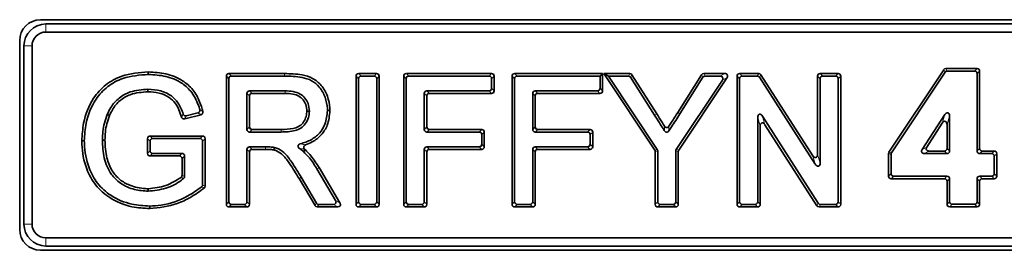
# Model space of a CAD drawing. Header units: millimetres. Extents: x 0 to 1118, y 0 to 864.
# Tile 28 of 85: x 315.47 to 339.16, y 188.94 to 194.48. Entities that reach past the tile are written whole.
import ezdxf

# ---------------------------------------------------------------- set-up
doc = ezdxf.new("R2010")
doc.units = ezdxf.units.MM

msp = doc.modelspace()

# ---------------------------------------------------------------- linework, layer by layer
at = {"color": 7, "linetype": 'Continuous', "lineweight": 35}
for p, q in [((359.171, 194.478), (315.968, 194.478)), ((359.042, 194.376), (316.097, 194.376)), ((359.042, 194.182), (316.097, 194.182)), ((315.468, 193.978), (315.468, 189.441)), ((315.57, 193.849), (315.57, 189.57)), ((315.764, 193.849), (315.764, 189.57)), ((338.5, 193.306), (337.75, 193.306)), ((318.561, 193.225), (318.561, 193.164)), ((320.44, 190.045), (320.44, 193.123)), ((320.502, 193.185), (321.838, 193.185)), ((320.563, 193.125), (321.838, 193.125)), ((323.561, 190.045), (323.561, 193.123)), ((323.624, 193.185), (324.055, 193.185)), ((323.685, 193.125), (323.994, 193.125)), ((324.117, 193.123), (324.117, 190.045)), ((324.707, 190.045), (324.707, 193.123)), ((324.77, 193.185), (326.82, 193.185)), ((324.83, 193.125), (326.76, 193.125)), ((326.883, 193.123), (326.883, 192.771)), ((327.315, 190.045), (327.315, 193.123)), ((327.378, 193.185), (329.491, 193.185)), ((327.438, 193.125), (329.43, 193.125)), ((329.491, 193.185), (329.43, 193.125)), ((329.43, 193.125), (329.43, 192.832)), ((329.491, 193.185), (329.491, 192.771)), ((329.519, 193.185), (329.632, 193.125)), ((329.519, 193.185), (330.145, 193.185)), ((330.746, 191.346), (329.519, 193.185)), ((330.807, 191.364), (329.632, 193.125)), ((329.632, 193.125), (330.112, 193.125)), ((330.165, 193.096), (330.744, 192.183)), ((330.198, 193.156), (330.795, 192.215)), ((331.298, 192.25), (331.871, 193.156)), ((332.486, 193.088), (331.323, 191.346)), ((331.349, 192.218), (331.905, 193.096)), ((331.924, 193.185), (332.434, 193.185)), ((331.958, 193.125), (332.32, 193.125)), ((332.728, 190.045), (332.728, 193.123)), ((332.791, 193.185), (333.247, 193.185)), ((332.851, 193.125), (333.214, 193.125)), ((333.267, 193.096), (334.61, 191.005)), ((333.3, 193.157), (334.549, 191.211)), ((334.664, 191.245), (334.664, 193.123)), ((334.727, 193.185), (335.158, 193.185)), ((334.788, 193.125), (335.097, 193.125)), ((335.22, 193.123), (335.22, 190.045)), ((337.698, 193.278), (336.382, 191.297)), ((337.73, 193.218), (336.443, 191.279)), ((338.439, 193.246), (337.783, 193.246)), ((338.502, 191.326), (338.502, 193.183)), ((338.562, 191.387), (338.562, 193.244)), ((320.5, 190.105), (320.5, 193.062)), ((323.622, 190.105), (323.622, 193.062)), ((324.057, 193.062), (324.057, 190.105)), ((324.768, 190.105), (324.768, 193.062)), ((326.822, 193.062), (326.822, 192.832)), ((327.376, 190.105), (327.376, 193.062)), ((332.373, 193.027), (331.263, 191.364)), ((332.789, 190.105), (332.789, 193.062)), ((334.725, 191.038), (334.725, 193.062)), ((335.16, 193.062), (335.16, 190.105)), ((320.935, 192.706), (320.935, 191.844)), ((320.996, 192.646), (320.996, 191.905)), ((321.854, 192.769), (320.998, 192.769)), ((321.853, 192.708), (321.058, 192.708)), ((325.202, 192.706), (325.202, 191.844)), ((325.263, 192.646), (325.263, 191.905)), ((326.76, 192.769), (325.265, 192.769)), ((326.82, 192.708), (325.326, 192.708)), ((327.81, 192.706), (327.81, 191.844)), ((327.871, 192.646), (327.871, 191.905)), ((329.368, 192.769), (327.873, 192.769)), ((329.428, 192.708), (327.934, 192.708)), ((319.83, 192.197), (319.437, 192.098)), ((319.755, 192.24), (319.477, 192.17)), ((322.932, 192.294), (322.871, 192.294)), ((333.223, 192.129), (333.223, 190.105)), ((334.682, 190.071), (333.339, 192.163)), ((337.179, 191.36), (337.725, 192.2)), ((337.84, 192.165), (337.84, 191.326)), ((333.284, 191.922), (333.284, 190.045)), ((334.649, 190.011), (333.399, 191.956)), ((337.291, 191.421), (337.664, 191.995)), ((337.779, 191.961), (337.779, 191.387)), ((318.606, 191.684), (319.866, 191.684)), ((320.998, 191.781), (321.76, 191.781)), ((321.058, 191.842), (321.76, 191.842)), ((325.265, 191.781), (326.523, 191.781)), ((325.326, 191.842), (326.583, 191.842)), ((326.585, 191.719), (326.585, 191.488)), ((326.646, 191.779), (326.646, 191.428)), ((327.873, 191.781), (329.131, 191.781)), ((327.934, 191.842), (329.191, 191.842)), ((329.193, 191.719), (329.193, 191.488)), ((329.254, 191.779), (329.254, 191.428)), ((316.963, 191.569), (317.023, 191.569)), ((318.543, 191.27), (318.543, 191.621)), ((318.604, 191.33), (318.604, 191.561)), ((318.666, 191.623), (319.806, 191.623)), ((319.868, 191.561), (319.868, 190.514)), ((319.929, 191.621), (319.929, 190.484)), ((321.38, 191.426), (320.998, 191.426)), ((326.523, 191.426), (325.265, 191.426)), ((329.131, 191.426), (327.873, 191.426)), ((319.31, 191.207), (318.606, 191.207)), ((319.371, 191.268), (318.666, 191.268)), ((319.434, 190.712), (319.434, 191.205)), ((320.935, 191.363), (320.935, 190.105)), ((320.996, 191.302), (320.996, 190.045)), ((321.38, 191.365), (321.058, 191.365)), ((322.334, 191.358), (322.293, 191.313)), ((322.326, 191.365), (322.334, 191.358)), ((325.202, 191.363), (325.202, 190.105)), ((325.263, 191.302), (325.263, 190.045)), ((326.583, 191.365), (325.326, 191.365)), ((327.81, 191.363), (327.81, 190.105)), ((327.871, 191.302), (327.871, 190.045)), ((329.191, 191.365), (327.934, 191.365)), ((330.757, 190.045), (330.757, 191.311)), ((330.818, 190.105), (330.818, 191.329)), ((331.252, 191.329), (331.252, 190.105)), ((331.313, 191.311), (331.313, 190.045)), ((336.372, 191.263), (336.372, 190.722)), ((336.432, 191.244), (336.432, 190.783)), ((337.777, 191.263), (337.231, 191.263)), ((337.717, 191.324), (337.343, 191.324)), ((338.854, 191.263), (338.564, 191.263)), ((338.914, 191.324), (338.625, 191.324)), ((338.916, 190.783), (338.916, 191.201)), ((338.977, 190.722), (338.977, 191.261)), ((319.373, 190.741), (319.373, 191.144)), ((322.618, 190.893), (323.067, 190.137)), ((322.67, 190.925), (323.174, 190.077)), ((336.495, 190.72), (337.777, 190.72)), ((338.564, 190.72), (338.854, 190.72)), ((322.573, 190.013), (322.189, 190.662)), ((322.607, 190.073), (322.241, 190.693)), ((336.434, 190.66), (337.717, 190.66)), ((337.779, 190.597), (337.779, 190.047)), ((337.84, 190.658), (337.84, 190.108)), ((338.502, 190.108), (338.502, 190.658)), ((338.562, 190.047), (338.562, 190.597)), ((338.625, 190.66), (338.914, 190.66)), ((318.595, 189.943), (318.595, 190.003)), ((320.872, 190.043), (320.563, 190.043)), ((323.014, 190.043), (322.661, 190.043)), ((323.994, 190.043), (323.685, 190.043)), ((325.14, 190.043), (324.83, 190.043)), ((327.748, 190.043), (327.438, 190.043)), ((331.19, 190.043), (330.88, 190.043)), ((333.161, 190.043), (332.851, 190.043)), ((335.097, 190.043), (334.734, 190.043)), ((337.842, 189.985), (338.5, 189.985)), ((337.903, 190.045), (338.439, 190.045)), ((320.933, 189.982), (320.502, 189.982)), ((323.12, 189.982), (322.627, 189.982)), ((324.055, 189.982), (323.624, 189.982)), ((325.2, 189.982), (324.77, 189.982)), ((327.808, 189.982), (327.378, 189.982)), ((331.25, 189.982), (330.82, 189.982)), ((333.221, 189.982), (332.791, 189.982)), ((335.158, 189.982), (334.701, 189.982)), ((316.097, 189.237), (359.042, 189.237)), ((316.097, 189.043), (359.042, 189.043)), ((315.968, 188.941), (359.171, 188.941))]:
    msp.add_line(p, q, dxfattribs=at)
at = {"color": 7, "linetype": 'Continuous', "lineweight": 18}
for p, q in [((316.097, 194.376), (316.097, 194.182)), ((315.57, 193.849), (315.764, 193.849)), ((337.75, 193.306), (337.783, 193.246)), ((338.439, 193.246), (338.5, 193.306)), ((320.5, 193.062), (320.44, 193.123)), ((320.502, 193.185), (320.563, 193.125)), ((321.838, 193.185), (321.838, 193.125)), ((323.622, 193.062), (323.561, 193.123)), ((323.624, 193.185), (323.685, 193.125)), ((323.994, 193.125), (324.055, 193.185)), ((324.117, 193.123), (324.057, 193.062)), ((324.768, 193.062), (324.707, 193.123)), ((324.77, 193.185), (324.83, 193.125)), ((326.76, 193.125), (326.82, 193.185)), ((326.883, 193.123), (326.822, 193.062)), ((327.376, 193.062), (327.315, 193.123)), ((327.378, 193.185), (327.438, 193.125)), ((330.112, 193.125), (330.145, 193.185)), ((330.198, 193.156), (330.165, 193.096)), ((331.905, 193.096), (331.871, 193.156)), ((331.924, 193.185), (331.958, 193.125)), ((332.32, 193.125), (332.434, 193.185)), ((332.486, 193.088), (332.373, 193.027)), ((332.789, 193.062), (332.728, 193.123)), ((332.791, 193.185), (332.851, 193.125)), ((333.214, 193.125), (333.247, 193.185)), ((333.3, 193.157), (333.267, 193.096)), ((334.725, 193.062), (334.664, 193.123)), ((334.727, 193.185), (334.788, 193.125)), ((335.097, 193.125), (335.158, 193.185)), ((335.22, 193.123), (335.16, 193.062)), ((337.73, 193.218), (337.698, 193.278)), ((338.562, 193.244), (338.502, 193.183)), ((326.822, 192.832), (326.883, 192.771)), ((329.43, 192.832), (329.491, 192.771)), ((320.996, 192.646), (320.935, 192.706)), ((320.998, 192.769), (321.058, 192.708)), ((325.263, 192.646), (325.202, 192.706)), ((325.265, 192.769), (325.326, 192.708)), ((326.82, 192.708), (326.76, 192.769)), ((327.871, 192.646), (327.81, 192.706)), ((327.873, 192.769), (327.934, 192.708)), ((329.428, 192.708), (329.368, 192.769)), ((330.795, 192.215), (330.744, 192.183)), ((331.298, 192.25), (331.349, 192.218)), ((333.284, 191.922), (333.223, 192.129)), ((333.339, 192.163), (333.399, 191.956)), ((337.664, 191.995), (337.725, 192.2)), ((337.84, 192.165), (337.779, 191.961)), ((320.935, 191.844), (320.996, 191.905)), ((325.202, 191.844), (325.263, 191.905)), ((327.81, 191.844), (327.871, 191.905)), ((318.606, 191.684), (318.666, 191.623)), ((319.806, 191.623), (319.866, 191.684)), ((321.058, 191.842), (320.998, 191.781)), ((325.326, 191.842), (325.265, 191.781)), ((326.523, 191.781), (326.583, 191.842)), ((326.646, 191.779), (326.585, 191.719)), ((327.934, 191.842), (327.873, 191.781)), ((329.131, 191.781), (329.191, 191.842)), ((329.254, 191.779), (329.193, 191.719)), ((318.604, 191.561), (318.543, 191.621)), ((319.929, 191.621), (319.868, 191.561)), ((320.998, 191.426), (321.058, 191.365)), ((321.38, 191.365), (321.38, 191.426)), ((325.265, 191.426), (325.326, 191.365)), ((326.583, 191.365), (326.523, 191.426)), ((326.585, 191.488), (326.646, 191.428)), ((327.873, 191.426), (327.934, 191.365)), ((329.191, 191.365), (329.131, 191.426)), ((329.193, 191.488), (329.254, 191.428)), ((337.179, 191.36), (337.291, 191.421)), ((318.543, 191.27), (318.604, 191.33)), ((318.666, 191.268), (318.606, 191.207)), ((319.31, 191.207), (319.371, 191.268)), ((319.434, 191.205), (319.373, 191.144)), ((320.996, 191.302), (320.935, 191.363)), ((325.263, 191.302), (325.202, 191.363)), ((327.871, 191.302), (327.81, 191.363)), ((330.746, 191.346), (330.807, 191.364)), ((330.818, 191.329), (330.757, 191.311)), ((331.313, 191.311), (331.252, 191.329)), ((331.263, 191.364), (331.323, 191.346)), ((334.61, 191.005), (334.549, 191.211)), ((334.664, 191.245), (334.725, 191.038)), ((336.432, 191.244), (336.372, 191.263)), ((336.382, 191.297), (336.443, 191.279)), ((337.343, 191.324), (337.231, 191.263)), ((337.777, 191.263), (337.717, 191.324)), ((337.779, 191.387), (337.84, 191.326)), ((338.502, 191.326), (338.562, 191.387)), ((338.625, 191.324), (338.564, 191.263)), ((338.854, 191.263), (338.914, 191.324)), ((338.977, 191.261), (338.916, 191.201)), ((336.372, 190.722), (336.432, 190.783)), ((336.495, 190.72), (336.434, 190.66)), ((337.717, 190.66), (337.777, 190.72)), ((338.564, 190.72), (338.625, 190.66)), ((338.914, 190.66), (338.854, 190.72)), ((338.916, 190.783), (338.977, 190.722)), ((337.84, 190.658), (337.779, 190.597)), ((338.562, 190.597), (338.502, 190.658)), ((320.44, 190.045), (320.5, 190.105)), ((320.563, 190.043), (320.502, 189.982)), ((320.933, 189.982), (320.872, 190.043)), ((320.935, 190.105), (320.996, 190.045)), ((322.573, 190.013), (322.607, 190.073)), ((322.661, 190.043), (322.627, 189.982)), ((323.12, 189.982), (323.014, 190.043)), ((323.067, 190.137), (323.174, 190.077)), ((323.561, 190.045), (323.622, 190.105)), ((323.685, 190.043), (323.624, 189.982)), ((324.055, 189.982), (323.994, 190.043)), ((324.057, 190.105), (324.117, 190.045)), ((324.707, 190.045), (324.768, 190.105)), ((324.83, 190.043), (324.77, 189.982)), ((325.2, 189.982), (325.14, 190.043)), ((325.202, 190.105), (325.263, 190.045)), ((327.315, 190.045), (327.376, 190.105)), ((327.438, 190.043), (327.378, 189.982)), ((327.808, 189.982), (327.748, 190.043)), ((327.81, 190.105), (327.871, 190.045)), ((330.757, 190.045), (330.818, 190.105)), ((330.88, 190.043), (330.82, 189.982)), ((331.25, 189.982), (331.19, 190.043)), ((331.252, 190.105), (331.313, 190.045)), ((332.728, 190.045), (332.789, 190.105)), ((332.851, 190.043), (332.791, 189.982)), ((333.221, 189.982), (333.161, 190.043)), ((333.223, 190.105), (333.284, 190.045)), ((334.649, 190.011), (334.682, 190.071)), ((334.734, 190.043), (334.701, 189.982)), ((335.158, 189.982), (335.097, 190.043)), ((335.16, 190.105), (335.22, 190.045)), ((337.779, 190.047), (337.84, 190.108)), ((337.903, 190.045), (337.842, 189.985)), ((338.5, 189.985), (338.439, 190.045)), ((338.502, 190.108), (338.562, 190.047)), ((315.57, 189.57), (315.764, 189.57)), ((316.097, 189.043), (316.097, 189.237))]:
    msp.add_line(p, q, dxfattribs=at)
at = {"color": 7, "linetype": 'Continuous', "lineweight": 35, "flags": 128}
for points in [[(318.553, 192.748), (318.553, 192.766), (318.553, 192.784), (318.553, 192.809)], [(317.629, 192.177), (317.612, 192.184), (317.595, 192.191), (317.573, 192.2)], [(322.376, 192.284), (322.394, 192.284), (322.412, 192.284), (322.437, 192.284)], [(317.519, 191.584), (317.5, 191.585), (317.482, 191.585), (317.458, 191.585)], [(321.58, 191.352), (321.587, 191.382), (321.594, 191.411)], [(318.558, 190.419), (318.558, 190.401), (318.558, 190.383), (318.558, 190.359)]]:
    msp.add_lwpolyline(points, dxfattribs=at)
at = {"color": 7, "linetype": 'Continuous', "lineweight": 18, "flags": 128}
for points in [[(321.853, 192.708), (321.854, 192.727), (321.854, 192.745), (321.854, 192.769)], [(321.76, 191.842), (321.76, 191.824), (321.76, 191.805), (321.76, 191.781)], [(322.67, 190.925), (322.654, 190.915), (322.639, 190.906), (322.618, 190.893)], [(319.868, 190.514), (319.9, 190.498), (319.922, 190.487), (319.929, 190.484)], [(322.189, 190.662), (322.205, 190.672), (322.221, 190.681), (322.241, 190.693)]]:
    msp.add_lwpolyline(points, dxfattribs=at)
at = {"color": 7, "linetype": 'Continuous', "lineweight": 35}
for centre, radius, start, end in [((315.968, 193.978), 0.5, 90, 180), ((316.097, 193.849), 0.527, 90, 180), ((316.097, 193.849), 0.333, 90, 180), ((316.097, 189.57), 0.527, 180, 270), ((316.097, 189.57), 0.333, 180, 270), ((315.968, 189.441), 0.5, 180, 270)]:
    msp.add_arc(centre, radius, start, end, dxfattribs=at)
for centre, major_axis, ratio, start_param, end_param in [((337.754, 193.235), (0.0341, -0.0636), 0.924271, 2.681379, 3.601806), ((338.491, 193.235), (-0.053, -0.053), 0.889126, 2.414818, 3.868368), ((320.511, 193.114), (0.053, -0.053), 0.889126, 2.414818, 3.868368), ((320.571, 193.054), (0.053, -0.053), 0.889126, 2.414818, 3.868368), ((323.632, 193.114), (0.053, -0.053), 0.889126, 2.414818, 3.868368), ((323.693, 193.054), (0.053, -0.053), 0.889126, 2.414818, 3.868368), ((323.986, 193.054), (-0.053, -0.053), 0.889126, 2.414818, 3.868368), ((324.046, 193.114), (-0.053, -0.053), 0.889126, 2.414818, 3.868368), ((324.778, 193.114), (0.053, -0.053), 0.889126, 2.414818, 3.868368), ((324.839, 193.054), (0.053, -0.053), 0.889126, 2.414818, 3.868368), ((326.751, 193.054), (-0.053, -0.053), 0.889126, 2.414818, 3.868368), ((326.812, 193.114), (-0.053, -0.053), 0.889126, 2.414818, 3.868368), ((327.386, 193.114), (0.053, -0.053), 0.889126, 2.414818, 3.868368), ((327.447, 193.054), (0.053, -0.053), 0.889126, 2.414818, 3.868368), ((330.107, 193.054), (-0.0348, -0.0633), 0.923502, 2.671709, 3.611477), ((330.141, 193.114), (-0.0348, -0.0633), 0.923502, 2.671709, 3.611477), ((331.929, 193.114), (0.0348, -0.0632), 0.923468, 2.671295, 3.61189), ((331.962, 193.054), (0.0348, -0.0632), 0.923468, 2.671295, 3.61189), ((332.305, 193.054), (-0.0743, -0.0397), 0.791677, 2.164973, 4.118212), ((332.418, 193.114), (-0.0743, -0.0397), 0.791677, 2.164973, 4.118212), ((332.799, 193.114), (0.053, -0.053), 0.889126, 2.414818, 3.868368), ((332.86, 193.054), (0.053, -0.053), 0.889126, 2.414818, 3.868368), ((333.209, 193.054), (-0.0346, -0.0633), 0.923708, 2.674271, 3.608914), ((333.243, 193.114), (-0.0346, -0.0633), 0.923708, 2.674271, 3.608914), ((334.735, 193.114), (0.053, -0.053), 0.889126, 2.414818, 3.868368), ((334.796, 193.054), (0.053, -0.053), 0.889126, 2.414818, 3.868368), ((335.089, 193.054), (-0.053, -0.053), 0.889126, 2.414818, 3.868368), ((335.149, 193.114), (-0.053, -0.053), 0.889126, 2.414818, 3.868368), ((337.787, 193.175), (0.0341, -0.0636), 0.924271, 2.681379, 3.601806), ((338.431, 193.175), (-0.053, -0.053), 0.889126, 2.414818, 3.868368), ((326.751, 192.84), (-0.053, 0.053), 0.889126, 2.414818, 3.868368), ((329.359, 192.84), (-0.053, 0.053), 0.889126, 2.414818, 3.868368), ((321.006, 192.698), (0.053, -0.053), 0.889126, 2.414818, 3.868368), ((321.067, 192.637), (0.053, -0.053), 0.889126, 2.414818, 3.868368), ((325.273, 192.698), (0.053, -0.053), 0.889126, 2.414818, 3.868368), ((325.334, 192.637), (0.053, -0.053), 0.889126, 2.414818, 3.868368), ((326.812, 192.779), (-0.053, 0.053), 0.889126, 2.414818, 3.868368), ((327.881, 192.698), (0.053, -0.053), 0.889126, 2.414818, 3.868368), ((327.942, 192.637), (0.053, -0.053), 0.889126, 2.414818, 3.868368), ((329.42, 192.779), (-0.053, 0.053), 0.889126, 2.414818, 3.868368), ((333.294, 192.101), (0.031, -0.105), 0.611867, 2.017961, 4.265224), ((337.769, 192.137), (-0.031, -0.104), 0.615738, 2.019794, 4.263392), ((321.067, 191.913), (0.053, 0.053), 0.889126, 2.414818, 3.868368), ((325.334, 191.913), (0.053, 0.053), 0.889126, 2.414818, 3.868368), ((327.942, 191.913), (0.053, 0.053), 0.889126, 2.414818, 3.868368), ((333.355, 191.894), (0.031, -0.105), 0.611867, 2.017961, 4.265224), ((337.708, 191.933), (-0.031, -0.104), 0.615738, 2.019794, 4.263392), ((318.614, 191.613), (0.053, -0.053), 0.889126, 2.414818, 3.868368), ((319.858, 191.613), (-0.053, -0.053), 0.889126, 2.414818, 3.868368), ((321.006, 191.852), (0.053, 0.053), 0.889126, 2.414818, 3.868368), ((325.273, 191.852), (0.053, 0.053), 0.889126, 2.414818, 3.868368), ((326.514, 191.71), (-0.053, -0.053), 0.889126, 2.414818, 3.868368), ((326.575, 191.771), (-0.053, -0.053), 0.889126, 2.414818, 3.868368), ((327.881, 191.852), (0.053, 0.053), 0.889126, 2.414818, 3.868368), ((329.122, 191.71), (-0.053, -0.053), 0.889126, 2.414818, 3.868368), ((329.183, 191.771), (-0.053, -0.053), 0.889126, 2.414818, 3.868368), ((318.675, 191.552), (0.053, -0.053), 0.889126, 2.414818, 3.868368), ((319.797, 191.552), (-0.053, -0.053), 0.889126, 2.414818, 3.868368), ((321.006, 191.355), (0.053, -0.053), 0.889126, 2.414818, 3.868368), ((325.273, 191.355), (0.053, -0.053), 0.889126, 2.414818, 3.868368), ((326.514, 191.497), (-0.053, 0.053), 0.889126, 2.414818, 3.868368), ((326.575, 191.436), (-0.053, 0.053), 0.889126, 2.414818, 3.868368), ((327.881, 191.355), (0.053, -0.053), 0.889126, 2.414818, 3.868368), ((329.122, 191.497), (-0.053, 0.053), 0.889126, 2.414818, 3.868368), ((329.183, 191.436), (-0.053, 0.053), 0.889126, 2.414818, 3.868368), ((337.358, 191.395), (0.0737, 0.04), 0.794865, 2.169605, 4.11358), ((318.614, 191.278), (0.053, 0.053), 0.889126, 2.414818, 3.868368), ((318.675, 191.339), (0.053, 0.053), 0.889126, 2.414818, 3.868368), ((319.302, 191.136), (-0.053, -0.053), 0.889126, 2.414818, 3.868368), ((319.363, 191.197), (-0.053, -0.053), 0.889126, 2.414818, 3.868368), ((321.067, 191.294), (0.053, -0.053), 0.889126, 2.414818, 3.868368), ((325.334, 191.294), (0.053, -0.053), 0.889126, 2.414818, 3.868368), ((327.942, 191.294), (0.053, -0.053), 0.889126, 2.414818, 3.868368), ((330.686, 191.309), (-0.0683, -0.0207), 0.934686, 2.865577, 3.417608), ((330.747, 191.327), (-0.0683, -0.0207), 0.934686, 2.865577, 3.417608), ((331.323, 191.327), (0.0683, -0.0207), 0.934686, 2.865577, 3.417608), ((331.384, 191.309), (0.0683, -0.0207), 0.934686, 2.865577, 3.417608), ((334.593, 191.273), (-0.031, 0.105), 0.611867, 2.017961, 4.265224), ((336.443, 191.26), (0.0683, -0.0206), 0.934726, 2.866635, 3.416551), ((336.503, 191.242), (0.0683, -0.0206), 0.934726, 2.866635, 3.416551), ((337.247, 191.334), (0.0737, 0.04), 0.794865, 2.169605, 4.11358), ((337.708, 191.395), (-0.053, 0.053), 0.889126, 2.414818, 3.868368), ((337.769, 191.334), (-0.053, 0.053), 0.889126, 2.414818, 3.868368), ((338.573, 191.334), (0.053, 0.053), 0.889126, 2.414818, 3.868368), ((338.633, 191.395), (0.053, 0.053), 0.889126, 2.414818, 3.868368), ((338.845, 191.192), (-0.053, -0.053), 0.889126, 2.414818, 3.868368), ((338.906, 191.253), (-0.053, -0.053), 0.889126, 2.414818, 3.868368), ((334.654, 191.067), (-0.031, 0.105), 0.611867, 2.017961, 4.265224), ((336.443, 190.73), (0.053, 0.053), 0.889126, 2.414818, 3.868368), ((336.503, 190.791), (0.053, 0.053), 0.889126, 2.414818, 3.868368), ((337.769, 190.649), (-0.053, -0.053), 0.889126, 2.414818, 3.868368), ((338.573, 190.649), (0.053, -0.053), 0.889126, 2.414818, 3.868368), ((338.845, 190.791), (-0.053, 0.053), 0.889126, 2.414818, 3.868368), ((338.906, 190.73), (-0.053, 0.053), 0.889126, 2.414818, 3.868368), ((337.708, 190.589), (-0.053, -0.053), 0.889126, 2.414818, 3.868368), ((338.633, 190.589), (0.053, -0.053), 0.889126, 2.414818, 3.868368), ((320.511, 190.053), (0.053, 0.053), 0.889126, 2.414818, 3.868368), ((320.571, 190.114), (0.053, 0.053), 0.889126, 2.414818, 3.868368), ((320.864, 190.114), (-0.053, 0.053), 0.889126, 2.414818, 3.868368), ((320.925, 190.053), (-0.053, 0.053), 0.889126, 2.414818, 3.868368), ((322.631, 190.053), (0.0358, 0.0628), 0.922269, 2.656871, 3.626314), ((322.666, 190.114), (0.0358, 0.0628), 0.922269, 2.656871, 3.626314), ((322.999, 190.114), (-0.0719, 0.0409), 0.805373, 2.185832, 4.097353), ((323.106, 190.053), (-0.0719, 0.0409), 0.805373, 2.185832, 4.097353), ((323.632, 190.053), (0.053, 0.053), 0.889126, 2.414818, 3.868368), ((323.693, 190.114), (0.053, 0.053), 0.889126, 2.414818, 3.868368), ((323.986, 190.114), (-0.053, 0.053), 0.889126, 2.414818, 3.868368), ((324.046, 190.053), (-0.053, 0.053), 0.889126, 2.414818, 3.868368), ((324.778, 190.053), (0.053, 0.053), 0.889126, 2.414818, 3.868368), ((324.839, 190.114), (0.053, 0.053), 0.889126, 2.414818, 3.868368), ((325.131, 190.114), (-0.053, 0.053), 0.889126, 2.414818, 3.868368), ((325.192, 190.053), (-0.053, 0.053), 0.889126, 2.414818, 3.868368), ((327.386, 190.053), (0.053, 0.053), 0.889126, 2.414818, 3.868368), ((327.447, 190.114), (0.053, 0.053), 0.889126, 2.414818, 3.868368), ((327.739, 190.114), (-0.053, 0.053), 0.889126, 2.414818, 3.868368), ((327.8, 190.053), (-0.053, 0.053), 0.889126, 2.414818, 3.868368), ((330.828, 190.053), (0.053, 0.053), 0.889126, 2.414818, 3.868368), ((330.888, 190.114), (0.053, 0.053), 0.889126, 2.414818, 3.868368), ((331.181, 190.114), (-0.053, 0.053), 0.889126, 2.414818, 3.868368), ((331.242, 190.053), (-0.053, 0.053), 0.889126, 2.414818, 3.868368), ((332.799, 190.053), (0.053, 0.053), 0.889126, 2.414818, 3.868368), ((332.86, 190.114), (0.053, 0.053), 0.889126, 2.414818, 3.868368), ((333.153, 190.114), (-0.053, 0.053), 0.889126, 2.414818, 3.868368), ((333.213, 190.053), (-0.053, 0.053), 0.889126, 2.414818, 3.868368), ((334.706, 190.053), (0.0346, 0.0633), 0.923708, 2.674271, 3.608914), ((334.739, 190.114), (0.0346, 0.0633), 0.923708, 2.674271, 3.608914), ((335.089, 190.114), (-0.053, 0.053), 0.889126, 2.414818, 3.868368), ((335.149, 190.053), (-0.053, 0.053), 0.889126, 2.414818, 3.868368), ((337.85, 190.056), (0.053, 0.053), 0.889126, 2.414818, 3.868368), ((337.911, 190.116), (0.053, 0.053), 0.889126, 2.414818, 3.868368), ((338.431, 190.116), (-0.053, 0.053), 0.889126, 2.414818, 3.868368), ((338.491, 190.056), (-0.053, 0.053), 0.889126, 2.414818, 3.868368)]:
    msp.add_ellipse(centre, major_axis=major_axis, ratio=ratio, start_param=start_param, end_param=end_param, dxfattribs=at)
for points, knots in [([(316.963, 191.569), (316.971, 191.711), (316.993, 192.068), (317.183, 192.55), (317.524, 192.933), (317.981, 193.177), (318.344, 193.207), (318.561, 193.225)], [0, 0, 0, 0, 0.165129, 0.41349, 0.58211, 0.750794, 1, 1, 1, 1]), ([(317.023, 191.569), (317.032, 191.711), (317.054, 192.06), (317.241, 192.526), (317.569, 192.89), (318.007, 193.119), (318.353, 193.147), (318.561, 193.164)], [0, 0, 0, 0, 0.171472, 0.419968, 0.586029, 0.752061, 1, 1, 1, 1]), ([(318.561, 193.225), (318.704, 193.216), (318.99, 193.199), (319.367, 193.049), (319.648, 192.807), (319.797, 192.537), (319.852, 192.353), (319.875, 192.274)], [0, 0, 0, 0, 0.242054, 0.485858, 0.673535, 0.860596, 1, 1, 1, 1]), ([(318.561, 193.164), (318.703, 193.155), (318.99, 193.138), (319.36, 192.985), (319.641, 192.72), (319.75, 192.483), (319.794, 192.338), (319.8, 192.319)], [0, 0, 0, 0, 0.263328, 0.528835, 0.719945, 0.962909, 1, 1, 1, 1]), ([(321.838, 193.185), (321.98, 193.182), (322.211, 193.176), (322.523, 193.086), (322.74, 192.904), (322.884, 192.65), (322.928, 192.432), (322.931, 192.314), (322.932, 192.294)], [0, 0, 0, 0, 0.265069, 0.428553, 0.593847, 0.778993, 0.962916, 1, 1, 1, 1]), ([(321.838, 193.125), (321.98, 193.121), (322.203, 193.116), (322.499, 193.028), (322.697, 192.858), (322.829, 192.621), (322.868, 192.419), (322.871, 192.31), (322.871, 192.294)], [0, 0, 0, 0, 0.281637, 0.43999, 0.599985, 0.784276, 0.967116, 1, 1, 1, 1]), ([(318.553, 192.809), (318.408, 192.798), (318.162, 192.781), (317.852, 192.611), (317.671, 192.407), (317.6, 192.258), (317.573, 192.2)], [0, 0, 0, 0, 0.349825, 0.596172, 0.843552, 1, 1, 1, 1]), ([(318.553, 192.748), (318.408, 192.737), (318.167, 192.719), (317.872, 192.548), (317.714, 192.358), (317.651, 192.225), (317.629, 192.177)], [0, 0, 0, 0, 0.372112, 0.61753, 0.863739, 1, 1, 1, 1]), ([(319.402, 192.212), (319.367, 192.307), (319.306, 192.474), (319.111, 192.671), (318.856, 192.786), (318.657, 192.801), (318.553, 192.809)], [0, 0, 0, 0, 0.268088, 0.46964, 0.722667, 1, 1, 1, 1]), ([(319.362, 192.14), (319.322, 192.259), (319.263, 192.441), (319.053, 192.633), (318.823, 192.73), (318.643, 192.742), (318.553, 192.748)], [0, 0, 0, 0, 0.33536, 0.509988, 0.755661, 1, 1, 1, 1]), ([(322.376, 192.284), (322.371, 192.338), (322.364, 192.436), (322.29, 192.56), (322.184, 192.652), (322.03, 192.701), (321.916, 192.706), (321.853, 192.708)], [0, 0, 0, 0, 0.210298, 0.380944, 0.55175, 0.754375, 1, 1, 1, 1]), ([(322.437, 192.284), (322.431, 192.346), (322.422, 192.458), (322.337, 192.601), (322.214, 192.706), (322.044, 192.761), (321.92, 192.766), (321.854, 192.769)], [0, 0, 0, 0, 0.21286, 0.388689, 0.564689, 0.769402, 1, 1, 1, 1]), ([(317.573, 192.2), (317.549, 192.133), (317.502, 192.001), (317.465, 191.793), (317.46, 191.655), (317.458, 191.585)], [0, 0, 0, 0, 0.338671, 0.666806, 1, 1, 1, 1]), ([(317.629, 192.177), (317.605, 192.11), (317.56, 191.982), (317.525, 191.781), (317.521, 191.65), (317.519, 191.584)], [0, 0, 0, 0, 0.351353, 0.673314, 1, 1, 1, 1]), ([(319.437, 192.098), (319.429, 192.096), (319.415, 192.094), (319.394, 192.1), (319.377, 192.112), (319.366, 192.126), (319.363, 192.136), (319.362, 192.14)], [0, 0, 0, 0, 0.227122, 0.454822, 0.670793, 0.882995, 1, 1, 1, 1]), ([(319.402, 192.212), (319.405, 192.205), (319.411, 192.192), (319.427, 192.177), (319.446, 192.169), (319.464, 192.168), (319.474, 192.17), (319.477, 192.17)], [0, 0, 0, 0, 0.228444, 0.45746, 0.674875, 0.888742, 1, 1, 1, 1]), ([(319.755, 192.24), (319.762, 192.243), (319.776, 192.247), (319.792, 192.263), (319.801, 192.282), (319.804, 192.301), (319.801, 192.313), (319.8, 192.319)], [0, 0, 0, 0, 0.215476, 0.43159, 0.634442, 0.831467, 1, 1, 1, 1]), ([(319.875, 192.274), (319.877, 192.267), (319.879, 192.253), (319.874, 192.231), (319.863, 192.214), (319.847, 192.202), (319.836, 192.198), (319.83, 192.197)], [0, 0, 0, 0, 0.216657, 0.433945, 0.63814, 0.836711, 1, 1, 1, 1]), ([(321.76, 191.781), (321.873, 191.783), (322.036, 191.787), (322.236, 191.866), (322.35, 191.976), (322.422, 192.122), (322.432, 192.231), (322.437, 192.284)], [0, 0, 0, 0, 0.348454, 0.503962, 0.660748, 0.832776, 1, 1, 1, 1]), ([(321.76, 191.842), (321.857, 191.844), (321.999, 191.847), (322.179, 191.903), (322.287, 191.993), (322.354, 192.119), (322.374, 192.221), (322.376, 192.276), (322.376, 192.284)], [0, 0, 0, 0, 0.3342933, 0.4887546, 0.6448752, 0.8069901, 0.9724598, 1, 1, 1, 1]), ([(322.871, 192.294), (322.861, 192.183), (322.842, 191.986), (322.687, 191.745), (322.478, 191.578), (322.308, 191.525), (322.219, 191.498)], [0, 0, 0, 0, 0.296114, 0.523384, 0.751304, 1, 1, 1, 1]), ([(322.932, 192.294), (322.92, 192.174), (322.9, 191.963), (322.732, 191.703), (322.54, 191.55), (322.4, 191.494), (322.346, 191.472)], [0, 0, 0, 0, 0.3290612, 0.5825145, 0.8366248, 1, 1, 1, 1]), ([(330.744, 192.183), (330.782, 192.123), (330.85, 192.016), (330.929, 191.891), (330.971, 191.826), (330.983, 191.807)], [0, 0, 0, 0, 0.478376, 0.849926, 1, 1, 1, 1]), ([(330.795, 192.215), (330.835, 192.152), (330.898, 192.054), (330.96, 191.955), (330.983, 191.92)], [0, 0, 0, 0, 0.640762, 1, 1, 1, 1]), ([(331.089, 191.92), (331.109, 191.952), (331.179, 192.062), (331.249, 192.172), (331.298, 192.25)], [0, 0, 0, 0, 0.292477, 1, 1, 1, 1]), ([(331.089, 191.807), (331.109, 191.839), (331.163, 191.923), (331.25, 192.06), (331.316, 192.165), (331.349, 192.218)], [0, 0, 0, 0, 0.234716, 0.617357, 1, 1, 1, 1]), ([(330.983, 191.92), (330.988, 191.914), (330.998, 191.901), (331.018, 191.89), (331.04, 191.888), (331.059, 191.893), (331.076, 191.903), (331.084, 191.914), (331.089, 191.92)], [0, 0, 0, 0, 0.185906, 0.372882, 0.535745, 0.68222, 0.831642, 1, 1, 1, 1]), ([(331.089, 191.807), (331.084, 191.801), (331.074, 191.788), (331.053, 191.777), (331.032, 191.774), (331.012, 191.78), (330.995, 191.79), (330.987, 191.801), (330.983, 191.807)], [0, 0, 0, 0, 0.185893, 0.372856, 0.535697, 0.682126, 0.831488, 1, 1, 1, 1]), ([(318.595, 189.943), (318.452, 189.951), (318.116, 189.971), (317.654, 190.158), (317.279, 190.489), (317.037, 190.937), (316.967, 191.316), (316.963, 191.543), (316.963, 191.569)], [0, 0, 0, 0, 0.165283, 0.389492, 0.562695, 0.735774, 0.970255, 1, 1, 1, 1]), ([(318.595, 190.003), (318.452, 190.012), (318.124, 190.032), (317.678, 190.215), (317.323, 190.534), (317.093, 190.965), (317.027, 191.327), (317.024, 191.546), (317.023, 191.569)], [0, 0, 0, 0, 0.171653, 0.393909, 0.565282, 0.736471, 0.97206, 1, 1, 1, 1]), ([(317.458, 191.585), (317.465, 191.442), (317.479, 191.154), (317.633, 190.785), (317.901, 190.524), (318.214, 190.386), (318.448, 190.367), (318.558, 190.359)], [0, 0, 0, 0, 0.229966, 0.46281, 0.623057, 0.823122, 1, 1, 1, 1]), ([(317.519, 191.584), (317.526, 191.441), (317.538, 191.185), (317.669, 190.856), (317.867, 190.627), (318.145, 190.477), (318.386, 190.425), (318.536, 190.42), (318.558, 190.419)], [0, 0, 0, 0, 0.242372, 0.432695, 0.589101, 0.745564, 0.962131, 1, 1, 1, 1]), ([(321.594, 191.411), (321.559, 191.416), (321.506, 191.423), (321.434, 191.426), (321.398, 191.426), (321.38, 191.426)], [0, 0, 0, 0, 0.4975127, 0.7486142, 1, 1, 1, 1]), ([(322.241, 190.693), (322.167, 190.814), (322.04, 191.021), (321.858, 191.28), (321.693, 191.381), (321.611, 191.406), (321.594, 191.411)], [0, 0, 0, 0, 0.43066, 0.73972, 0.94787, 1, 1, 1, 1]), ([(322.2, 191.384), (322.191, 191.391), (322.177, 191.403), (322.166, 191.425), (322.164, 191.445), (322.169, 191.462), (322.18, 191.478), (322.198, 191.491), (322.212, 191.495), (322.219, 191.498)], [0, 0, 0, 0, 0.220715, 0.350774, 0.481779, 0.593729, 0.700909, 0.853506, 1, 1, 1, 1]), ([(322.346, 191.472), (322.338, 191.468), (322.324, 191.462), (322.309, 191.445), (322.301, 191.427), (322.3, 191.407), (322.306, 191.388), (322.316, 191.375), (322.323, 191.368), (322.326, 191.365)], [0, 0, 0, 0, 0.184037, 0.338998, 0.494715, 0.632452, 0.768452, 0.919288, 1, 1, 1, 1]), ([(321.58, 191.352), (321.562, 191.355), (321.527, 191.361), (321.46, 191.364), (321.411, 191.365), (321.38, 191.365)], [0, 0, 0, 0, 0.265881, 0.53161, 1, 1, 1, 1]), ([(322.189, 190.662), (322.115, 190.783), (321.995, 190.978), (321.828, 191.216), (321.684, 191.32), (321.603, 191.345), (321.58, 191.352)], [0, 0, 0, 0, 0.452337, 0.729416, 0.923268, 1, 1, 1, 1]), ([(322.2, 191.384), (322.208, 191.379), (322.241, 191.358), (322.27, 191.333), (322.293, 191.313)], [0, 0, 0, 0, 0.234026, 1, 1, 1, 1]), ([(322.293, 191.313), (322.343, 191.263), (322.43, 191.174), (322.535, 191.03), (322.59, 190.939), (322.618, 190.893)], [0, 0, 0, 0, 0.400194, 0.699183, 1, 1, 1, 1]), ([(322.334, 191.358), (322.384, 191.307), (322.474, 191.217), (322.582, 191.069), (322.641, 190.973), (322.67, 190.925)], [0, 0, 0, 0, 0.387316, 0.692659, 1, 1, 1, 1]), ([(319.35, 190.692), (319.355, 190.697), (319.365, 190.707), (319.372, 190.725), (319.373, 190.736), (319.373, 190.741)], [0, 0, 0, 0, 0.3769842, 0.7542215, 1, 1, 1, 1]), ([(319.434, 190.712), (319.433, 190.705), (319.432, 190.691), (319.422, 190.675), (319.414, 190.667), (319.411, 190.665)], [0, 0, 0, 0, 0.3878277, 0.7758971, 1, 1, 1, 1]), ([(318.558, 190.419), (318.703, 190.435), (318.988, 190.464), (319.23, 190.617), (319.35, 190.692)], [0, 0, 0, 0, 0.5081056, 1, 1, 1, 1]), ([(318.558, 190.359), (318.701, 190.375), (318.987, 190.407), (319.27, 190.549), (319.396, 190.652), (319.411, 190.665)], [0, 0, 0, 0, 0.467538, 0.934736, 1, 1, 1, 1]), ([(319.843, 190.464), (319.736, 190.388), (319.444, 190.18), (319.006, 190.022), (318.687, 190.007), (318.595, 190.003)], [0, 0, 0, 0, 0.292413, 0.794326, 1, 1, 1, 1]), ([(319.843, 190.464), (319.849, 190.469), (319.859, 190.478), (319.867, 190.497), (319.868, 190.509), (319.868, 190.514)], [0, 0, 0, 0, 0.366077, 0.732426, 1, 1, 1, 1]), ([(319.929, 190.484), (319.928, 190.477), (319.927, 190.463), (319.917, 190.445), (319.908, 190.437), (319.904, 190.434)], [0, 0, 0, 0, 0.366553, 0.733378, 1, 1, 1, 1]), ([(319.904, 190.434), (319.798, 190.356), (319.596, 190.21), (319.164, 190.002), (318.821, 189.966), (318.595, 189.943)], [0, 0, 0, 0, 0.278031, 0.525514, 1, 1, 1, 1])]:
    msp.add_open_spline(points, degree=3, knots=knots, dxfattribs=at)
at = {"color": 7, "linetype": 'Continuous', "lineweight": 18}
for points, knots in [([(319.362, 192.14), (319.364, 192.144), (319.369, 192.154), (319.38, 192.173), (319.391, 192.192), (319.399, 192.207), (319.402, 192.212)], [0, 0, 0, 0, 0.179089, 0.402873, 0.779696, 1, 1, 1, 1]), ([(319.477, 192.17), (319.474, 192.165), (319.466, 192.151), (319.453, 192.126), (319.442, 192.107), (319.437, 192.098)], [0, 0, 0, 0, 0.220461, 0.59734, 1, 1, 1, 1]), ([(319.83, 192.197), (319.83, 192.197), (319.82, 192.203), (319.801, 192.214), (319.777, 192.228), (319.761, 192.236), (319.755, 192.24)], [0, 0, 0, 0, 0.0316214, 0.3861431, 0.7406649, 1, 1, 1, 1]), ([(319.8, 192.319), (319.806, 192.315), (319.822, 192.306), (319.847, 192.291), (319.866, 192.28), (319.875, 192.274)], [0, 0, 0, 0, 0.25955, 0.614121, 1, 1, 1, 1]), ([(330.983, 191.807), (330.983, 191.83), (330.983, 191.864), (330.983, 191.902), (330.983, 191.916), (330.983, 191.92)], [0, 0, 0, 0, 0.6204897, 0.8887926, 1, 1, 1, 1]), ([(331.089, 191.92), (331.089, 191.897), (331.089, 191.869), (331.089, 191.831), (331.089, 191.817), (331.089, 191.807)], [0, 0, 0, 0, 0.620249, 0.732016, 1, 1, 1, 1]), ([(322.219, 191.498), (322.219, 191.498), (322.224, 191.497), (322.258, 191.49), (322.3, 191.482), (322.335, 191.474), (322.346, 191.472)], [0, 0, 0, 0, 0.000095, 0.105009, 0.737233, 1, 1, 1, 1]), ([(322.326, 191.365), (322.315, 191.367), (322.279, 191.373), (322.238, 191.379), (322.205, 191.384), (322.2, 191.384), (322.2, 191.384)], [0, 0, 0, 0, 0.265642, 0.895579, 0.999905, 1, 1, 1, 1]), ([(319.373, 190.741), (319.376, 190.74), (319.386, 190.735), (319.407, 190.725), (319.424, 190.717), (319.434, 190.712)], [0, 0, 0, 0, 0.145045, 0.525461, 1, 1, 1, 1]), ([(319.411, 190.665), (319.402, 190.669), (319.384, 190.677), (319.364, 190.686), (319.353, 190.691), (319.35, 190.692)], [0, 0, 0, 0, 0.474399, 0.854875, 1, 1, 1, 1]), ([(319.904, 190.434), (319.897, 190.438), (319.876, 190.448), (319.856, 190.458), (319.843, 190.464)], [0, 0, 0, 0, 0.370564, 1, 1, 1, 1])]:
    msp.add_open_spline(points, degree=3, knots=knots, dxfattribs=at)

doc.saveas('drawing.dxf')
